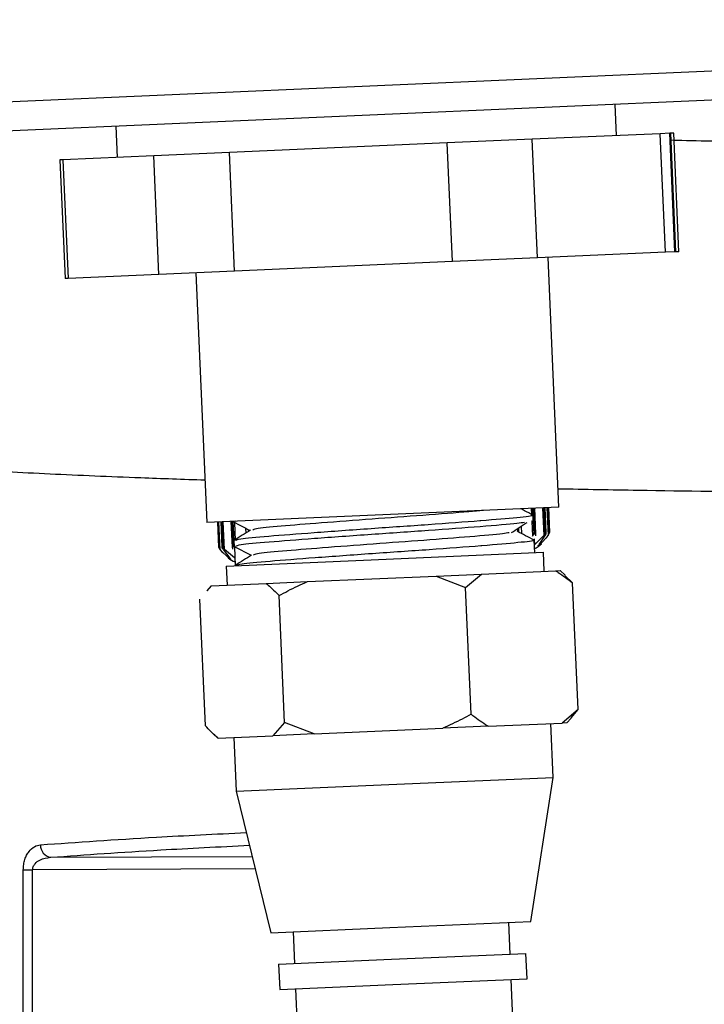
# Model space of a CAD drawing. Header units: inches. Extents: x 0.4 to 16.8, y 0 to 10.8.
# Tile 48 of 102: x 10.146 to 10.281, y 5.954 to 6.147. Entities that reach past the tile are written whole.
import ezdxf

# ---------------------------------------------------------------- set-up
doc = ezdxf.new("R2010")
doc.units = ezdxf.units.IN
doc.header["$MEASUREMENT"] = 0
doc.layers.add('FORMAT', color=7, linetype='Continuous')
doc.styles.add('SLDTEXTSTYLE3', font='TXT', dxfattribs={"width": 0.75})
doc.dimstyles.new('SLDDIMSTYLE0', dxfattribs={"dimtxt": 0.125, "dimasz": 0.13, "dimexe": 0, "dimexo": 0.0625, "dimgap": 0.03125, "dimtad": 0, "dimtih": 1, "dimtoh": 1, "dimdec": 1, "dimlfac": 8, "dimrnd": 1e-09, "dimzin": 12, "dimdsep": 46, "dimtxsty": 'SLDTEXTSTYLE3', "dimsah": 1, "dimcen": 0.09, "dimadec": 0, "dimazin": 3, "dimtfac": 1, "dimtdec": 1, "dimtofl": 0, "dimtmove": 0, "dimatfit": 3, "dimfxl": 0, "dimfrac": 2, "dimtolj": 1, "dimtzin": 12, "dimarcsym": 0})

# ---------------------------------------------------------------- blocks, each defined once
blk = doc.blocks.new('_D_4')
at = {"layer": 'FORMAT'}
for p, q in [((10.23075021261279, 7.993711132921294), (10.19266427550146, 7.993711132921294)), ((10.19266427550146, 7.993711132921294), (10.19266427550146, 7.795273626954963)), ((10.50783354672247, 7.993711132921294), (10.54591948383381, 7.993711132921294)), ((10.54591948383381, 7.993711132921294), (10.54591948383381, 7.795273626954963)), ((9.653028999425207, 5.046221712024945), (9.653028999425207, 7.938676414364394)), ((11.08555474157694, 6.997534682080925), (11.08555474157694, 7.938676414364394)), ((9.653028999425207, 7.813676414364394), (10.08305376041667, 7.813676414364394)), ((11.08555474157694, 7.813676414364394), (10.65552998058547, 7.813676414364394)), ((10.19266427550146, 7.795273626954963), (10.23075021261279, 7.795273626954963)), ((10.54591948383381, 7.795273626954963), (10.50783354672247, 7.795273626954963))]:
    blk.add_line(p, q, dxfattribs=at)
for points in [[(9.653028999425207, 7.813676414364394), (9.783028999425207, 7.793676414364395), (9.783028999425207, 7.833676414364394)], [(11.08555474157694, 7.813676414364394), (10.95555474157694, 7.833676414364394), (10.95555474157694, 7.793676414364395)]]:
    blk.add_solid(points, dxfattribs=at)
at = {"layer": 'FORMAT', "char_height": 0.125, "attachment_point": 1, "style": 'SLDTEXTSTYLE3'}
for s, insert in [('291', (10.23075021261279, 7.956407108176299)), ('11.5', (10.20765993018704, 7.769384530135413))]:
    blk.add_mtext(s, dxfattribs=dict(at, insert=insert))

msp = doc.modelspace()

# ---------------------------------------------------------------- linework, layer by layer
at = {"color": 7, "linetype": 'Continuous'}
for p, q in [((10.75334041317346, 6.152166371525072), (10.10319745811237, 6.123780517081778)), ((10.10319745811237, 6.129552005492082), (10.54385917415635, 6.148791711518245)), ((10.26325454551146, 6.124610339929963), (10.26298617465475, 6.13075704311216)), ((10.16465465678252, 6.126463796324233), (10.16492302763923, 6.120317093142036)), ((10.27186410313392, 6.124986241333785), (10.24666050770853, 6.123885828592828)), ((10.27371162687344, 6.125066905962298), (10.27186410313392, 6.124986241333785)), ((10.27288370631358, 6.101633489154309), (10.27186410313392, 6.124986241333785)), ((10.27393070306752, 6.1250764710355), (10.27371162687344, 6.125066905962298)), ((10.27473123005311, 6.101714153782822), (10.27371162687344, 6.125066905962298)), ((10.27450651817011, 6.125101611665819), (10.27393070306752, 6.125076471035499)), ((10.27495030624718, 6.101723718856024), (10.27393070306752, 6.1250764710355)), ((10.27552612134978, 6.101748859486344), (10.27450651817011, 6.12510161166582)), ((10.22992687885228, 6.123155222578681), (10.18703766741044, 6.121282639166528)), ((10.24666050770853, 6.123885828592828), (10.22992687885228, 6.123155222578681)), ((10.23094648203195, 6.099802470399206), (10.22992687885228, 6.123155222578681)), ((10.24768011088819, 6.100533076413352), (10.24666050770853, 6.123885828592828)), ((10.17215156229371, 6.120632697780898), (10.15424687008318, 6.1198509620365)), ((10.18703766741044, 6.121282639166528), (10.17215156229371, 6.120632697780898)), ((10.17317116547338, 6.097279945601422), (10.17215156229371, 6.120632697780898)), ((10.1880572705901, 6.097929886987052), (10.18703766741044, 6.121282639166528)), ((10.15424687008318, 6.1198509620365), (10.15367105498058, 6.119825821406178)), ((10.15367105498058, 6.119825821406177), (10.15469065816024, 6.096473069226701)), ((10.15424687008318, 6.1198509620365), (10.15526647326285, 6.096498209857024)), ((10.27288370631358, 6.101633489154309), (10.24768011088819, 6.100533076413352)), ((10.27473123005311, 6.101714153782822), (10.27288370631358, 6.101633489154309)), ((10.27495030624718, 6.101723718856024), (10.27473123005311, 6.101714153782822)), ((10.27552612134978, 6.101748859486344), (10.27495030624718, 6.101723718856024)), ((10.23094648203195, 6.099802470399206), (10.1880572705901, 6.097929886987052)), ((10.24768011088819, 6.100533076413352), (10.23094648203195, 6.099802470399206)), ((10.25191687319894, 6.051458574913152), (10.24977024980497, 6.100624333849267)), ((10.17317116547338, 6.097279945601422), (10.15526647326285, 6.096498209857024)), ((10.1880572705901, 6.097929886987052), (10.17317116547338, 6.097279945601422)), ((10.18044652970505, 6.09759759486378), (10.18259315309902, 6.048431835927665)), ((10.15526647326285, 6.096498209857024), (10.15469065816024, 6.096473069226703)), ((10.25191687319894, 6.051458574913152), (10.18259315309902, 6.048431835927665)), ((10.24644712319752, 6.051219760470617), (10.24649856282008, 6.050041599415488)), ((10.24700279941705, 6.046162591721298), (10.24678136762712, 6.051234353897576)), ((10.24722370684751, 6.046327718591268), (10.24700904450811, 6.051244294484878)), ((10.2470135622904, 6.051244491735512), (10.2472282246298, 6.046327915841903)), ((10.24709835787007, 6.051248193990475), (10.24731979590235, 6.046176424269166)), ((10.24867367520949, 6.051316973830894), (10.24891223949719, 6.045852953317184)), ((10.24917946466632, 6.046257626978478), (10.24895803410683, 6.051329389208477)), ((10.24932905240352, 6.046419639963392), (10.24911439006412, 6.051336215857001)), ((10.24911669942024, 6.051336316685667), (10.24933136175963, 6.046419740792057)), ((10.24935546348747, 6.046360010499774), (10.2491381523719, 6.051337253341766)), ((10.24952708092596, 6.05135423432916), (10.24976564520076, 6.04589021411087)), ((10.24997055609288, 6.046292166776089), (10.24974912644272, 6.05136392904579)), ((10.25004199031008, 6.046450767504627), (10.24982732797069, 6.051367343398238)), ((10.24982732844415, 6.051367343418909), (10.25004199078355, 6.046450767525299)), ((10.18468269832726, 6.04852306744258), (10.18489736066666, 6.043606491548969)), ((10.18476089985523, 6.048526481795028), (10.18498233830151, 6.043454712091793)), ((10.18522150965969, 6.043072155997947), (10.18498294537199, 6.048536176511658)), ((10.18537187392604, 6.048553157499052), (10.18558850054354, 6.043591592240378)), ((10.1856079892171, 6.04363751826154), (10.18539332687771, 6.048554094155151)), ((10.18539563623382, 6.048554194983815), (10.18561029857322, 6.043637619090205)), ((10.18555199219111, 6.04856102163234), (10.18577343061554, 6.043489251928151)), ((10.18607491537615, 6.043109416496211), (10.18583635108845, 6.048573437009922)), ((10.18763311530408, 6.043570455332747), (10.18741166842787, 6.048642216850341)), ((10.18771112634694, 6.043729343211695), (10.18749646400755, 6.048645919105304)), ((10.18750098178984, 6.048646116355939), (10.18771564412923, 6.043729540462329)), ((10.18772865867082, 6.048656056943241), (10.18795009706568, 6.043584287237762)), ((10.18775555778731, 6.04865723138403), (10.18775701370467, 6.048623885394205)), ((10.18829653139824, 6.048680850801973), (10.18816663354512, 6.048641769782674)), ((10.24653422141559, 6.048727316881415), (10.24674527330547, 6.048663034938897)), ((10.24655623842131, 6.048720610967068), (10.24668568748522, 6.045755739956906)), ((10.24686324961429, 6.048741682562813), (10.24681367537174, 6.049877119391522)), ((10.1882276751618, 6.044896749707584), (10.18807284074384, 6.048443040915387)), ((10.19023150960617, 6.047317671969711), (10.19027329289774, 6.046360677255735)), ((10.19078931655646, 6.047026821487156), (10.19080362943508, 6.046699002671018)), ((10.19082817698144, 6.046714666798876), (10.19081513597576, 6.047013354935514)), ((10.19098658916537, 6.046815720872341), (10.19098175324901, 6.046926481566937)), ((10.19098844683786, 6.046922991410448), (10.19099295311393, 6.046819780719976)), ((10.24379762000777, 6.046645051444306), (10.2437718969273, 6.047234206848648)), ((10.24377825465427, 6.047238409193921), (10.24380431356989, 6.046641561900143)), ((10.24393651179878, 6.04734301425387), (10.24397093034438, 6.046554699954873)), ((10.24399674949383, 6.046541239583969), (10.24396103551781, 6.047359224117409)), ((10.24449086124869, 6.047709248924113), (10.24455455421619, 6.046250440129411)), ((10.18792209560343, 6.044842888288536), (10.18797169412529, 6.043706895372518)), ((10.24713613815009, 6.042491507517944), (10.24702833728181, 6.044960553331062)), ((10.24703485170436, 6.045248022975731), (10.24708754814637, 6.044041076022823)), ((10.24891223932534, 6.045852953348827), (10.24708754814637, 6.044041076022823)), ((10.24722370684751, 6.046327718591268), (10.2472282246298, 6.046327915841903)), ((10.24803113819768, 6.044082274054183), (10.24920860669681, 6.045865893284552)), ((10.24976564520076, 6.04589021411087), (10.24822934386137, 6.044090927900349)), ((10.24932905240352, 6.046419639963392), (10.24933136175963, 6.046419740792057)), ((10.18690878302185, 6.041413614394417), (10.18522150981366, 6.043072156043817)), ((10.1856079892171, 6.04363751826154), (10.18561029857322, 6.043637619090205)), ((10.18577854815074, 6.043096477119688), (10.18710698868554, 6.041422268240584)), ((10.18805057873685, 6.041463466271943), (10.1860749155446, 6.043109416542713)), ((10.18771112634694, 6.043729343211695), (10.18771564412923, 6.043729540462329)), ((10.188017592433, 6.043671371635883), (10.18818149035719, 6.039917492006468)), ((10.19137178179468, 6.041922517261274), (10.18801940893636, 6.043670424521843)), ((10.18641642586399, 6.0398404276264), (10.21495169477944, 6.041086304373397)), ((10.21495169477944, 6.041086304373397), (10.24885693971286, 6.042566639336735)), ((10.24902051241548, 6.038820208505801), (10.24885693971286, 6.042566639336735)), ((10.18641642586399, 6.0398404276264), (10.18657999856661, 6.036093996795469)), ((10.23667861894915, 6.038281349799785), (10.25123319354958, 6.038916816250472)), ((10.25123319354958, 6.038916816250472), (10.25214253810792, 6.038956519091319)), ((10.25310618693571, 6.038073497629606), (10.25214253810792, 6.038956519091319)), ((10.202394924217, 6.036784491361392), (10.22771795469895, 6.037890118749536)), ((10.22771795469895, 6.037890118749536), (10.23667861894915, 6.038281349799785)), ((10.22771795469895, 6.037890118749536), (10.23351719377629, 6.035640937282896)), ((10.23351719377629, 6.035640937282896), (10.23667861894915, 6.038281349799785)), ((10.25461271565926, 6.036561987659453), (10.25306373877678, 6.038027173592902)), ((10.18345797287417, 6.035957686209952), (10.18257495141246, 6.034994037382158)), ((10.18262127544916, 6.03495158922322), (10.1835165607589, 6.035960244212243)), ((10.18345797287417, 6.035957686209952), (10.1835165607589, 6.035960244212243)), ((10.1835165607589, 6.035960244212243), (10.19428501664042, 6.036430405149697)), ((10.19428501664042, 6.036430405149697), (10.202394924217, 6.036784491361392)), ((10.23460767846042, 6.010664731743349), (10.23351719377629, 6.035640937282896)), ((10.25570320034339, 6.011585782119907), (10.25461271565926, 6.036561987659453)), ((10.18229637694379, 6.008380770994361), (10.18120589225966, 6.033356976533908)), ((10.19790426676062, 6.009062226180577), (10.19681378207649, 6.034038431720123)), ((10.25570320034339, 6.011585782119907), (10.25254177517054, 6.008945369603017)), ((10.25345111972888, 6.008985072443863), (10.25431741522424, 6.009930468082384)), ((10.25428932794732, 6.009956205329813), (10.25570320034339, 6.011585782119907)), ((10.19790426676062, 6.009062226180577), (10.19559359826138, 6.006458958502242)), ((10.20370350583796, 6.006813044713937), (10.19790426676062, 6.009062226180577)), ((10.20370350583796, 6.006813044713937), (10.22902653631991, 6.00791867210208)), ((10.23798720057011, 6.008309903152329), (10.22902653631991, 6.00791867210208)), ((10.23798720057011, 6.008309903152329), (10.25254177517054, 6.008945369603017)), ((10.25079255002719, 5.998233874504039), (10.25032909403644, 6.008848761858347)), ((10.25345111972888, 6.008985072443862), (10.25254177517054, 6.008945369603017)), ((10.18382115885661, 6.006852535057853), (10.18476655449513, 6.005986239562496)), ((10.18482514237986, 6.005988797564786), (10.18476655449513, 6.005986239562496)), ((10.18482514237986, 6.005988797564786), (10.19559359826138, 6.006458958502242)), ((10.18788858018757, 6.006122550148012), (10.18835203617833, 5.995507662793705)), ((10.20370350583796, 6.006813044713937), (10.19559359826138, 6.006458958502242)), ((10.21688730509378, 5.996753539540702), (10.25079255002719, 5.998233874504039)), ((10.24639969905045, 5.96989028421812), (10.25079255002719, 5.998233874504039)), ((10.18835203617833, 5.995507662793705), (10.21688730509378, 5.996753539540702)), ((10.18835203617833, 5.995507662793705), (10.19519847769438, 5.967654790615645)), ((10.15187061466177, 5.982514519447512), (10.19150118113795, 5.982696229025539)), ((10.1464537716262, 5.038429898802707), (10.1464537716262, 5.980039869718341)), ((10.1464537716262, 5.980039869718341), (10.14829190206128, 5.980039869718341)), ((10.19210475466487, 5.980240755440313), (10.14829190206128, 5.980039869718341)), ((10.14829190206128, 5.038429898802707), (10.14829190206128, 5.980039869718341)), ((10.21859739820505, 5.968676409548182), (10.24639969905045, 5.96989028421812)), ((10.24230148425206, 5.963455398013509), (10.24202886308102, 5.969699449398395)), ((10.19519847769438, 5.967654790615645), (10.21859739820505, 5.968676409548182)), ((10.1995693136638, 5.96784562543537), (10.19984193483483, 5.961601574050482)), ((10.21897741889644, 5.962437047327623), (10.2454235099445, 5.963591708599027)), ((10.24564160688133, 5.958596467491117), (10.2454235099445, 5.963591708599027)), ((10.19671990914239, 5.961465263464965), (10.21897741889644, 5.962437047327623)), ((10.19671990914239, 5.961465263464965), (10.19693800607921, 5.956470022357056)), ((10.19693800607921, 5.956470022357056), (10.21919551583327, 5.957441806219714)), ((10.21919551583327, 5.957441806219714), (10.24564160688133, 5.958596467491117)), ((10.2443188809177, 5.917249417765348), (10.24251958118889, 5.9584601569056)), ((10.20006003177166, 5.956606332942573), (10.20185933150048, 5.915395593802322))]:
    msp.add_line(p, q, dxfattribs=at)
at = {"color": 7, "linetype": 'Continuous', "flags": 128}
for points in [[(10.25004199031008, 6.046450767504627), (10.25004199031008, 6.046450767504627)], [(10.18489736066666, 6.043606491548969), (10.18489736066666, 6.043606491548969)]]:
    msp.add_lwpolyline(points, dxfattribs=at)
at = {"color": 7, "linetype": 'Continuous'}
for centre, radius, start, end in [((10.24427390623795, 6.048870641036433), 0.006255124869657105, 325.6782747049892, 337.2405820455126), ((10.19043258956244, 6.046519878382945), 0.006255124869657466, 207.7594179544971, 220.6515533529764), ((10.24427390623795, 6.048870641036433), 0.006255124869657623, 296.2550760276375, 312.391394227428), ((10.19043258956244, 6.046519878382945), 0.00625512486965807, 234.2562114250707, 248.7449239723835), ((10.15219950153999, 5.984847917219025), 0.002356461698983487, 176.9870404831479, 261.9771452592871)]:
    msp.add_arc(centre, radius, start, end, dxfattribs=at)
for points, knots in [([(10.28380344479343, 6.123469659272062), (10.28117177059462, 6.123517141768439), (10.27776971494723, 6.123578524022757), (10.27468901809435, 6.123666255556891), (10.27399140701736, 6.123686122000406)], [0, 0, 0, 0, 0.7735541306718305, 1, 1, 1, 1]), ([(10.18222976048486, 6.056754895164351), (10.17795068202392, 6.056901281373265), (10.17035516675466, 6.057161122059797), (10.16035918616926, 6.057568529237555), (10.15153754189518, 6.057960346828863), (10.14309565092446, 6.05837905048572), (10.13508549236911, 6.058823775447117), (10.12760056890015, 6.059294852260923), (10.11943246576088, 6.059884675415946), (10.11089117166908, 6.060648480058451), (10.10274094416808, 6.061634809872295), (10.10005133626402, 6.062358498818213), (10.09861240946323, 6.062745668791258)], [0, 0, 0, 0, 0.09051740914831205, 0.1606715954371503, 0.2330383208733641, 0.3076176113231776, 0.3844094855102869, 0.4634139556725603, 0.5446310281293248, 0.673567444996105, 0.8253602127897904, 1, 1, 1, 1]), ([(10.32520461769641, 6.054067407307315), (10.31543956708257, 6.054155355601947), (10.29576189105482, 6.05433258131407), (10.27117473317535, 6.05465838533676), (10.2569795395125, 6.054920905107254), (10.25176149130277, 6.055017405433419)], [0, 0, 0, 0, 0.3838541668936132, 0.7735093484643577, 1, 1, 1, 1]), ([(10.23703608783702, 6.050808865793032), (10.23613023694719, 6.050721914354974), (10.23321233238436, 6.050441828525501), (10.22528261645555, 6.04983071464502), (10.21499792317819, 6.049105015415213), (10.20487308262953, 6.048327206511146), (10.19683931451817, 6.047680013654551), (10.19198688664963, 6.047207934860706), (10.19174874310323, 6.047023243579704), (10.19165651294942, 6.04695171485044)], [0, 0, 0, 0, 0.07484528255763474, 0.2410897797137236, 0.4021735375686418, 0.5698671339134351, 0.73328599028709, 0.8967048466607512, 1, 1, 1, 1]), ([(10.24681364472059, 6.049877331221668), (10.24625410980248, 6.050169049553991), (10.24545272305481, 6.050586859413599), (10.24465124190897, 6.051004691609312), (10.24440936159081, 6.051130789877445)], [0, 0, 0, 0, 0.6982083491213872, 1, 1, 1, 1]), ([(10.18782322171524, 6.048573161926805), (10.1883833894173, 6.048281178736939), (10.18946908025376, 6.047715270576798), (10.19055453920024, 6.047149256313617), (10.19107995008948, 6.046875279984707)], [0, 0, 0, 0, 0.5159550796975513, 1, 1, 1, 1]), ([(10.24639483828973, 6.049861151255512), (10.2465263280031, 6.049841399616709), (10.24719512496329, 6.049740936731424), (10.24398935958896, 6.049401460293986), (10.23938325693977, 6.048985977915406), (10.23345044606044, 6.048510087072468), (10.2264803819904, 6.04798945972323), (10.21476074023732, 6.047200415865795), (10.2034205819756, 6.046369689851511), (10.19433235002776, 6.045676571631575), (10.18867297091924, 6.045152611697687), (10.18843646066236, 6.044950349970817), (10.18833171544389, 6.044860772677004)], [0, 0, 0, 0, 0.02957034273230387, 0.1504038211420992, 0.2750404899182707, 0.2779499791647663, 0.4040692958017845, 0.5262749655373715, 0.6534931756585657, 0.7774696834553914, 0.9014461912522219, 1, 1, 1, 1]), ([(10.19116551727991, 6.046929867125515), (10.19063294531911, 6.046590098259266), (10.18956773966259, 6.045910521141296), (10.18850237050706, 6.045231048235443), (10.18796965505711, 6.044891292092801)], [0, 0, 0, 0, 0.499971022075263, 1, 1, 1, 1]), ([(10.24510517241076, 6.048440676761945), (10.24469692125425, 6.048377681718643), (10.24340362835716, 6.048178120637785), (10.23673892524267, 6.047621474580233), (10.22657659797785, 6.046856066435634), (10.21479632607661, 6.046064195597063), (10.20347810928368, 6.045234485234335), (10.19436453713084, 6.044540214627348), (10.18877793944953, 6.044019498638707), (10.18839040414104, 6.043810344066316), (10.18821871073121, 6.043717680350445)], [0, 0, 0, 0, 0.06418308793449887, 0.2033246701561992, 0.3424662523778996, 0.4772900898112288, 0.6176440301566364, 0.7544215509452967, 0.8911990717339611, 1, 1, 1, 1]), ([(10.24255602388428, 6.046430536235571), (10.24306779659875, 6.046768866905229), (10.24409135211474, 6.047445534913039), (10.24511600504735, 6.048122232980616), (10.24562833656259, 6.048460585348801)], [0, 0, 0, 0, 0.4999950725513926, 1, 1, 1, 1]), ([(10.24702830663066, 6.044960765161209), (10.24646876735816, 6.045252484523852), (10.24534971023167, 6.045835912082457), (10.24423052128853, 6.046419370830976), (10.24367093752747, 6.046711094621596)], [0, 0, 0, 0, 0.5000095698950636, 1, 1, 1, 1]), ([(10.24660950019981, 6.044944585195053), (10.24674098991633, 6.044924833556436), (10.24740978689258, 6.044824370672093), (10.2442040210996, 6.04448489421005), (10.23959791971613, 6.044069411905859), (10.23366510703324, 6.043593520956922), (10.22669527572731, 6.043072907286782), (10.21497460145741, 6.042283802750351), (10.2036383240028, 6.041453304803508), (10.19453585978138, 6.040759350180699), (10.18922780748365, 6.040266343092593), (10.18866639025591, 6.040065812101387), (10.18844638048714, 6.039987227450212)], [0, 0, 0, 0, 0.03013264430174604, 0.1532638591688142, 0.2802705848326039, 0.2832354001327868, 0.4117529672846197, 0.5362824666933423, 0.6659198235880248, 0.7922538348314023, 0.9185878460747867, 1, 1, 1, 1]), ([(10.24209552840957, 6.04641372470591), (10.2417360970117, 6.046353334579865), (10.24058913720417, 6.046160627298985), (10.23467313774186, 6.045637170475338), (10.22564122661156, 6.04492113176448), (10.21517166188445, 6.044186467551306), (10.20510282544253, 6.043411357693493), (10.19703468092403, 6.042762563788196), (10.19225078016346, 6.042293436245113), (10.19189325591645, 6.042103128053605), (10.19175455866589, 6.042029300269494)], [0, 0, 0, 0, 0.06498586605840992, 0.2073724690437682, 0.3497590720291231, 0.487725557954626, 0.6313532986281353, 0.771319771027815, 0.9112862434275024, 1, 1, 1, 1]), ([(10.24668568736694, 6.045755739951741), (10.24674797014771, 6.045840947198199), (10.24685471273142, 6.045986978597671), (10.24695925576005, 6.046110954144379), (10.24700279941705, 6.046162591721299)], [0, 0, 0, 0, 0.5834857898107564, 1, 1, 1, 1]), ([(10.24700279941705, 6.046162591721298), (10.24703029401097, 6.046192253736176), (10.24707539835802, 6.046240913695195), (10.2471352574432, 6.046290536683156), (10.24718315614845, 6.046320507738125), (10.24721020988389, 6.046325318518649), (10.24722370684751, 6.046327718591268)], [0, 0, 0, 0, 0.3431137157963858, 0.562871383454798, 0.7819188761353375, 1, 1, 1, 1]), ([(10.2472282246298, 6.046327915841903), (10.24724640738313, 6.046324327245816), (10.24727633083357, 6.046318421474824), (10.24730058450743, 6.04627658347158), (10.24731438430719, 6.046231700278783), (10.24731799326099, 6.046194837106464), (10.24731979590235, 6.046176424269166)], [0, 0, 0, 0, 0.339892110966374, 0.5593621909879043, 0.7799052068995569, 1, 1, 1, 1]), ([(10.24731979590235, 6.046176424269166), (10.2473189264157, 6.046111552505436), (10.24731730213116, 6.045990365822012), (10.24728191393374, 6.045847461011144), (10.24726546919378, 6.045781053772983)], [0, 0, 0, 0, 0.5353043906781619, 1, 1, 1, 1]), ([(10.24891223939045, 6.045852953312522), (10.24896738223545, 6.045937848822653), (10.24906188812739, 6.046083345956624), (10.24914489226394, 6.046206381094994), (10.24917946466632, 6.046257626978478)], [0, 0, 0, 0, 0.583485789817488, 1, 1, 1, 1]), ([(10.24917946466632, 6.046257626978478), (10.24920039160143, 6.046287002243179), (10.24923472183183, 6.046335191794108), (10.24927621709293, 6.046384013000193), (10.24930708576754, 6.046413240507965), (10.24932174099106, 6.046417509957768), (10.24932905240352, 6.046419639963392)], [0, 0, 0, 0, 0.3431137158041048, 0.5628713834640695, 0.7819188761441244, 1, 1, 1, 1]), ([(10.24934150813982, 6.046264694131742), (10.24932493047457, 6.046199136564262), (10.24929396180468, 6.046076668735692), (10.24923568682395, 6.045932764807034), (10.24920860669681, 6.045865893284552)], [0, 0, 0, 0, 0.5353043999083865, 1, 1, 1, 1]), ([(10.24933136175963, 6.046419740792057), (10.24933966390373, 6.046415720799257), (10.24935332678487, 6.046409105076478), (10.24935582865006, 6.046366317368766), (10.24935219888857, 6.046320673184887), (10.2493450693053, 6.046283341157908), (10.24934150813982, 6.046264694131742)], [0, 0, 0, 0, 0.3398921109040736, 0.5593621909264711, 0.7799052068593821, 1, 1, 1, 1]), ([(10.24976564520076, 6.04589021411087), (10.24981108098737, 6.045974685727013), (10.24988895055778, 6.04611945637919), (10.24994656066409, 6.046241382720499), (10.24997055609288, 6.046292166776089)], [0, 0, 0, 0, 0.5834857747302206, 1, 1, 1, 1]), ([(10.24997055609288, 6.046292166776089), (10.24998394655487, 6.046321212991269), (10.25000591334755, 6.046368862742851), (10.25002714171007, 6.046416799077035), (10.25003957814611, 6.046445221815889), (10.25004118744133, 6.04644892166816), (10.25004199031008, 6.046450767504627)], [0, 0, 0, 0, 0.3431137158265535, 0.5628713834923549, 0.7819188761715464, 1, 1, 1, 1]), ([(10.18489736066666, 6.043606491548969), (10.18489967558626, 6.043602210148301), (10.18490348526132, 6.043595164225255), (10.18492650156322, 6.043553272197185), (10.18495127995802, 6.0435088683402), (10.18497199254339, 6.043472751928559), (10.18498233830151, 6.043454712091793)], [0, 0, 0, 0, 0.3398921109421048, 0.5593621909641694, 0.7799052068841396, 1, 1, 1, 1]), ([(10.18498233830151, 6.043454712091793), (10.18501942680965, 6.043391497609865), (10.18508871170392, 6.043273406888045), (10.18517937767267, 6.04313600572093), (10.18522150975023, 6.0430721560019)], [0, 0, 0, 0, 0.5353043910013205, 0.9999999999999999, 0.9999999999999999, 0.9999999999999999, 0.9999999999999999]), ([(10.18561140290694, 6.043482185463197), (10.18560370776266, 6.043510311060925), (10.18559108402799, 6.043556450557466), (10.18558704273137, 6.043603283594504), (10.18559120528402, 6.04363134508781), (10.18560240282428, 6.043635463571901), (10.1856079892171, 6.04363751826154)], [0, 0, 0, 0, 0.3431137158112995, 0.5628713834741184, 0.7819188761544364, 1, 1, 1, 1]), ([(10.18561029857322, 6.043637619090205), (10.18562275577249, 6.043633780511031), (10.18564325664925, 6.043627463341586), (10.18568712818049, 6.043586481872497), (10.1857280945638, 6.043542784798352), (10.18575832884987, 6.043507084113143), (10.18577343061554, 6.043489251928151)], [0, 0, 0, 0, 0.3398921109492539, 0.5593621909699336, 0.7799052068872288, 1, 1, 1, 1]), ([(10.18577854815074, 6.043096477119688), (10.18573777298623, 6.043177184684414), (10.18566789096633, 6.043315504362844), (10.18562801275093, 6.043433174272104), (10.18561140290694, 6.043482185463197)], [0, 0, 0, 0, 0.5834857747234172, 1, 1, 1, 1]), ([(10.18577343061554, 6.043489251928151), (10.1858238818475, 6.04342662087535), (10.18591812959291, 6.043309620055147), (10.18602517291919, 6.043172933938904), (10.18607491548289, 6.043109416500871)], [0, 0, 0, 0, 0.5353043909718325, 0.9999999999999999, 0.9999999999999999, 0.9999999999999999, 0.9999999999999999]), ([(10.18763311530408, 6.043570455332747), (10.1876338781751, 6.043598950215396), (10.18763512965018, 6.043645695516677), (10.1876524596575, 6.043693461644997), (10.18767541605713, 6.043722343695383), (10.18769924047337, 6.043727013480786), (10.18771112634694, 6.043729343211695)], [0, 0, 0, 0, 0.3431137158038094, 0.5628713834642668, 0.7819188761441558, 1, 1, 1, 1]), ([(10.18772168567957, 6.043181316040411), (10.18769438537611, 6.043262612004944), (10.1876475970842, 6.04340194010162), (10.18763737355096, 6.043520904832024), (10.18763311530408, 6.043570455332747)], [0, 0, 0, 0, 0.5834857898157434, 1, 1, 1, 1]), ([(10.18771564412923, 6.043729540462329), (10.18773770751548, 6.043726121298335), (10.18777401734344, 6.043720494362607), (10.18783690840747, 6.043680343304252), (10.1878923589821, 6.043637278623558), (10.1879308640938, 6.043601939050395), (10.18795009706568, 6.043584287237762)], [0, 0, 0, 0, 0.3398921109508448, 0.5593621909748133, 0.7799052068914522, 1, 1, 1, 1]), ([(10.24822934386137, 6.044090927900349), (10.24811292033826, 6.044005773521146), (10.24788063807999, 6.043835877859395), (10.24776100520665, 6.043792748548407), (10.24782746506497, 6.043879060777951), (10.24796318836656, 6.044014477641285), (10.24803113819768, 6.044082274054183)], [0, 0, 0, 0, 0.2803428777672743, 0.5593257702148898, 0.7793765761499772, 1, 1, 1, 1]), ([(10.18734309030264, 6.041177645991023), (10.1872985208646, 6.041194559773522), (10.18720927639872, 6.041228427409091), (10.1870090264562, 6.041351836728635), (10.18690878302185, 6.041413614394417)], [0, 0, 0, 0, 0.4994084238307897, 1, 1, 1, 1]), ([(10.18710698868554, 6.041422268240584), (10.18720719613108, 6.041340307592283), (10.18735970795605, 6.041215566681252), (10.18734454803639, 6.04120422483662), (10.1873393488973, 6.041200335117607)], [0, 0, 0, 0, 0.6570470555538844, 1, 1, 1, 1]), ([(10.19138017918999, 6.042013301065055), (10.19084760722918, 6.041673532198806), (10.18978240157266, 6.040993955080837), (10.18871703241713, 6.040314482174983), (10.18818431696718, 6.039974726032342)], [0, 0, 0, 0, 0.4999710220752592, 0.9999999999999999, 0.9999999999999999, 0.9999999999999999, 0.9999999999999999]), ([(10.25123319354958, 6.038916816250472), (10.25140175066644, 6.03881639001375), (10.25254778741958, 6.038133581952), (10.25366220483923, 6.037285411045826), (10.25461271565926, 6.036561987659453)], [0, 0, 0, 0, 0.1470782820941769, 1, 1, 1, 1]), ([(10.19428501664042, 6.036430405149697), (10.19441094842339, 6.036328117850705), (10.19526717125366, 6.035632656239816), (10.19610185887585, 6.034772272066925), (10.19681378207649, 6.034038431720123)], [0, 0, 0, 0, 0.1470782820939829, 1, 1, 1, 1]), ([(10.19681378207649, 6.034038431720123), (10.1973920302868, 6.034355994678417), (10.19921065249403, 6.035354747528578), (10.20110375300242, 6.0362047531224), (10.202394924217, 6.036784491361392)], [0, 0, 0, 0, 0.3179595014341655, 1, 1, 1, 1]), ([(10.23460767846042, 6.010664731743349), (10.23402943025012, 6.010347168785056), (10.23221080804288, 6.009348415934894), (10.23031770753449, 6.008498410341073), (10.22902653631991, 6.00791867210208)], [0, 0, 0, 0, 0.3179595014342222, 1, 1, 1, 1]), ([(10.23798720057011, 6.008309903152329), (10.23781864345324, 6.008410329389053), (10.2366726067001, 6.009093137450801), (10.23555818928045, 6.009941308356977), (10.23460767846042, 6.010664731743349)], [0, 0, 0, 0, 0.1470782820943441, 1, 1, 1, 1]), ([(10.18482514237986, 6.005988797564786), (10.18469921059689, 6.006091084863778), (10.18384298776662, 6.006786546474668), (10.18300830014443, 6.00764693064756), (10.18229637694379, 6.008380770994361)], [0, 0, 0, 0, 0.1470782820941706, 1, 1, 1, 1]), ([(10.14984629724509, 5.984971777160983), (10.15711573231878, 5.985488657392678), (10.16929447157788, 5.986354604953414), (10.18429945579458, 5.987090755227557), (10.19034803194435, 5.987387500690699)], [0, 0, 0, 0, 0.5968955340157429, 1, 1, 1, 1]), ([(10.1464537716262, 5.980039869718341), (10.14646922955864, 5.980393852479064), (10.14650057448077, 5.981111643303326), (10.14674927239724, 5.982097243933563), (10.14710943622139, 5.982966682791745), (10.14771551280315, 5.983902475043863), (10.14863284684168, 5.9847307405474), (10.14944133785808, 5.984891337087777), (10.14984629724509, 5.984971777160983)], [0, 0, 0, 0, 0.1233634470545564, 0.2501510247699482, 0.3723171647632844, 0.5008895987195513, 0.7500040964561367, 0.9999999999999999, 0.9999999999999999, 0.9999999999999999, 0.9999999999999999]), ([(10.15187061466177, 5.982514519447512), (10.15878664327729, 5.983012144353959), (10.17055097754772, 5.983858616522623), (10.18500720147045, 5.984580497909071), (10.19096488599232, 5.984877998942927)], [0, 0, 0, 0, 0.587881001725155, 1, 1, 1, 1]), ([(10.14829190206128, 5.980039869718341), (10.14829833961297, 5.980143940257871), (10.14831154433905, 5.980357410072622), (10.14844576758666, 5.980792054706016), (10.1488604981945, 5.981439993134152), (10.1500156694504, 5.982269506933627), (10.151129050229, 5.982416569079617), (10.15187061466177, 5.982514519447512)], [0, 0, 0, 0, 0.05667824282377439, 0.1162585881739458, 0.2508920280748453, 0.5010585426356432, 1, 1, 1, 1])]:
    msp.add_open_spline(points, degree=3, knots=knots, dxfattribs=at)

# ---------------------------------------------------------------- dimensions: what is measured, and where the dimension line sits
at = {"layer": 'FORMAT'}
dim = msp.add_linear_dim(base=(9.653028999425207, 7.813676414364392), p1=(11.08555474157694, 6.947534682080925), p2=(9.653028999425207, 4.996221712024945), dimstyle='SLDDIMSTYLE0', dxfattribs=at)
dim.commit()
dim.dimension.update_dxf_attribs({"geometry": '_D_4', "text_midpoint": (10.36929187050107, 7.813676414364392), "dimtype": 160})

doc.saveas('drawing.dxf')
